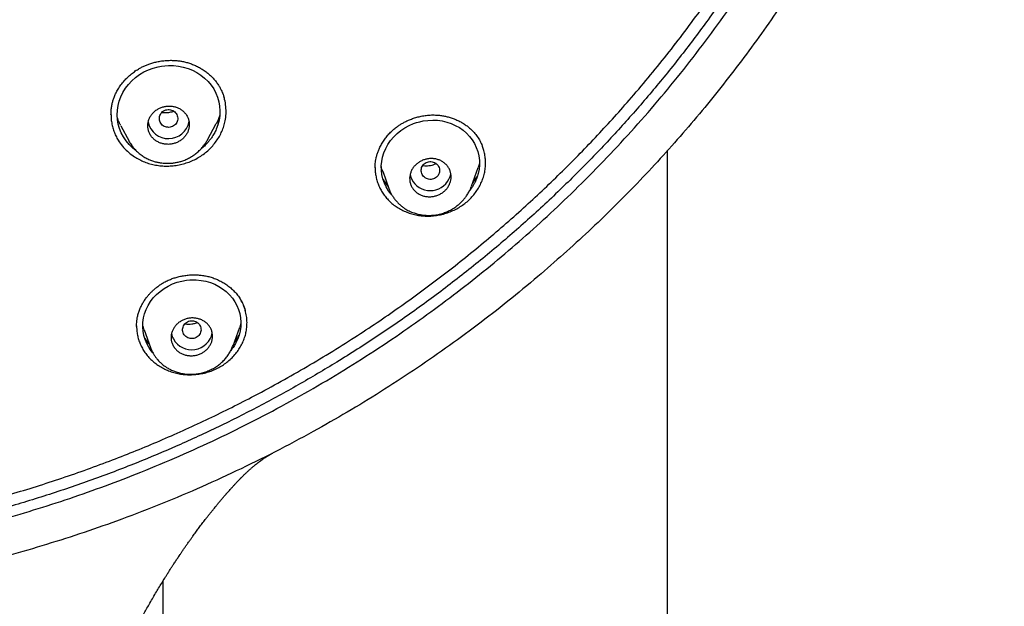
# Model space of a CAD drawing. Header units: millimetres. Extents: x 8 to 827, y 12 to 1643.
# Tile 109 of 134: x 475 to 518, y 1425 to 1450. Entities that reach past the tile are written whole.
import ezdxf

# ---------------------------------------------------------------- set-up
doc = ezdxf.new("R2010")
doc.units = ezdxf.units.MM

msp = doc.modelspace()

# ---------------------------------------------------------------- linework, layer by layer
at = {"color": 7, "linetype": 'Continuous', "lineweight": 30}
for p, q in [((503.84, 1448.981), (503.914, 1449.072)), ((503.914, 1449.076), (503.914, 1449.072)), ((479.405, 1445.987), (479.405, 1445.975)), ((483.593, 1444.889), (483.974, 1445.604)), ((479.828, 1445.508), (480.189, 1444.831)), ((483.589, 1444.884), (483.596, 1444.895)), ((503.56, 1287), (503.56, 1444.449)), ((490.87, 1443.694), (490.87, 1443.678)), ((491.197, 1443.533), (491.467, 1442.777)), ((495.054, 1442.884), (495.346, 1443.7)), ((495.049, 1442.886), (495.039, 1442.858)), ((480.516, 1436.812), (480.516, 1436.805)), ((480.839, 1436.655), (481.113, 1435.889)), ((484.7, 1435.964), (484.989, 1436.772)), ((485.039, 1436.935), (484.989, 1436.772)), ((481.112, 1435.898), (481.117, 1435.886)), ((481.66, 1425.76), (481.66, 1287))]:
    msp.add_line(p, q, dxfattribs=at)
at = {"color": 7, "linetype": 'Continuous', "lineweight": 30, "flags": 128}
for points in [[(480.503, 1444.417), (480.497, 1444.421), (480.333, 1444.552), (480.186, 1444.695), (480.055, 1444.851), (479.941, 1445.02), (479.847, 1445.196), (479.772, 1445.381), (479.717, 1445.572), (479.684, 1445.769), (479.671, 1445.971), (479.678, 1446.176), (479.707, 1446.377), (479.757, 1446.573), (479.828, 1446.764), (479.919, 1446.951), (480.03, 1447.128), (480.159, 1447.296), (480.308, 1447.454), (480.472, 1447.599), (480.647, 1447.727), (480.834, 1447.838), (481.032, 1447.932), (481.238, 1448.007), (481.45, 1448.063), (481.594, 1448.089), (481.742, 1448.107), (481.892, 1448.116), (482.111, 1448.114), (482.328, 1448.091), (482.542, 1448.049), (482.747, 1447.989), (482.944, 1447.909), (483.129, 1447.813), (483.304, 1447.699), (483.468, 1447.568), (483.617, 1447.423), (483.747, 1447.267), (483.86, 1447.101), (483.954, 1446.924), (484.029, 1446.738), (484.084, 1446.547), (484.118, 1446.351), (484.131, 1446.149), (484.123, 1445.944), (484.094, 1445.743), (484.044, 1445.546), (483.973, 1445.353), (483.973, 1445.353)], [(491.595, 1442.508), (491.566, 1442.538), (491.451, 1442.688), (491.351, 1442.85), (491.271, 1443.02), (491.208, 1443.198), (491.165, 1443.384), (491.141, 1443.577), (491.137, 1443.768), (491.154, 1443.959), (491.191, 1444.148), (491.249, 1444.336), (491.327, 1444.517), (491.424, 1444.693), (491.541, 1444.863), (491.675, 1445.023), (491.823, 1445.168), (491.984, 1445.299), (492.158, 1445.416), (492.342, 1445.516), (492.536, 1445.598), (492.669, 1445.643), (492.807, 1445.681), (492.949, 1445.711), (493.157, 1445.739), (493.367, 1445.749), (493.576, 1445.74), (493.78, 1445.712), (493.977, 1445.666), (494.168, 1445.602), (494.35, 1445.521), (494.525, 1445.422), (494.687, 1445.308), (494.834, 1445.182), (494.966, 1445.043), (495.082, 1444.892), (495.181, 1444.73), (495.262, 1444.56), (495.325, 1444.382), (495.368, 1444.197), (495.393, 1444.004), (495.397, 1443.812), (495.38, 1443.621), (495.342, 1443.431), (495.342, 1443.431)], [(481.222, 1435.657), (481.152, 1435.739), (481.043, 1435.896), (480.952, 1436.062), (480.88, 1436.235), (480.827, 1436.415), (480.794, 1436.598), (480.78, 1436.785), (480.787, 1436.975), (480.814, 1437.168), (480.86, 1437.354), (480.926, 1437.534), (481.011, 1437.709), (481.116, 1437.878), (481.238, 1438.036), (481.377, 1438.184), (481.533, 1438.322), (481.704, 1438.446), (481.883, 1438.553), (482.072, 1438.643), (482.27, 1438.716), (482.473, 1438.771), (482.68, 1438.806), (482.82, 1438.819), (482.962, 1438.824), (483.106, 1438.82), (483.313, 1438.8), (483.517, 1438.761), (483.716, 1438.704), (483.904, 1438.631), (484.082, 1438.54), (484.248, 1438.435), (484.401, 1438.314), (484.543, 1438.178), (484.67, 1438.03), (484.778, 1437.874), (484.868, 1437.71), (484.94, 1437.537), (484.994, 1437.357), (485.027, 1437.173), (485.04, 1436.986), (485.034, 1436.796), (485.007, 1436.604), (484.961, 1436.417), (484.895, 1436.236), (484.81, 1436.06), (484.81, 1436.06)]]:
    msp.add_lwpolyline(points, dxfattribs=at)
at = {"color": 7, "linetype": 'Continuous', "lineweight": 30}
for centre, radius, start, end in [((481.9, 1445.852), 0.905, 192.3218, 349.3499), ((493.225, 1443.57), 0.858, 192.177, 222.6509), ((493.265, 1443.6), 0.908, 222.3255, 348.9456), ((482.86, 1436.662), 0.849, 191.8314, 208.5539), ((482.909, 1436.696), 0.908, 208.9351, 348.7804)]:
    msp.add_arc(centre, radius, start, end, dxfattribs=at)
for points, knots in [([(458.653, 1539.656), (459.511, 1539.645), (461.226, 1539.624), (463.794, 1539.456), (466.353, 1539.188), (468.897, 1538.812), (471.422, 1538.332), (473.923, 1537.747), (476.533, 1537.021), (479.241, 1536.133), (482.032, 1535.062), (484.763, 1533.855), (487.427, 1532.517), (490.018, 1531.051), (492.41, 1529.537), (494.61, 1527.998), (496.628, 1526.455), (498.575, 1524.83), (500.447, 1523.124), (502.241, 1521.341), (503.952, 1519.484), (505.578, 1517.558), (507.118, 1515.565), (508.567, 1513.511), (509.923, 1511.398), (511.184, 1509.231), (512.347, 1507.014), (513.41, 1504.75), (514.423, 1502.315), (515.362, 1499.706), (516.204, 1496.921), (516.901, 1494.1), (517.45, 1491.249), (517.851, 1488.374), (518.089, 1485.621), (518.189, 1482.999), (518.17, 1480.513), (518.04, 1478.031), (517.798, 1475.556), (517.447, 1473.093), (516.986, 1470.647), (516.417, 1468.223), (515.74, 1465.824), (514.957, 1463.456), (514.069, 1461.123), (513.076, 1458.83), (511.98, 1456.58), (510.785, 1454.379), (509.42, 1452.11), (507.871, 1449.788), (506.119, 1447.432), (504.248, 1445.164), (502.259, 1442.992), (500.165, 1440.912), (498.68, 1439.615), (497.937, 1438.967)], [0, 0, 0, 0, 0.017859, 0.035717, 0.053574, 0.07143, 0.089287, 0.107143, 0.125, 0.145832, 0.166666, 0.1875, 0.208333, 0.229166, 0.249999, 0.267856, 0.285713, 0.303571, 0.321429, 0.339287, 0.357144, 0.375001, 0.392858, 0.410715, 0.428572, 0.446429, 0.464286, 0.482143, 0.500002, 0.520835, 0.541668, 0.562501, 0.583334, 0.604167, 0.624999, 0.642856, 0.660713, 0.678571, 0.696428, 0.714286, 0.732144, 0.750003, 0.76786, 0.785718, 0.803575, 0.821433, 0.839289, 0.857146, 0.875003, 0.895835, 0.916668, 0.9375, 0.958333, 0.979167, 1, 1, 1, 1]), ([(458.653, 1426.241), (459.26, 1426.246), (460.473, 1426.257), (462.289, 1426.343), (464.099, 1426.481), (465.903, 1426.674), (467.699, 1426.923), (469.487, 1427.226), (471.211, 1427.573), (472.87, 1427.957), (474.466, 1428.373), (476.046, 1428.833), (477.613, 1429.337), (479.165, 1429.885), (480.752, 1430.494), (482.369, 1431.17), (484.01, 1431.916), (485.621, 1432.71), (487.203, 1433.552), (488.757, 1434.441), (490.283, 1435.378), (491.739, 1436.336), (493.124, 1437.307), (494.438, 1438.286), (495.72, 1439.299), (496.971, 1440.348), (498.191, 1441.431), (499.413, 1442.581), (500.632, 1443.799), (501.843, 1445.088), (503.011, 1446.412), (504.135, 1447.772), (505.217, 1449.167), (506.257, 1450.6), (507.226, 1452.028), (508.126, 1453.442), (508.955, 1454.835), (509.74, 1456.247), (510.481, 1457.677), (511.179, 1459.127), (511.851, 1460.638), (512.493, 1462.21), (513.1, 1463.844), (513.653, 1465.496), (514.153, 1467.166), (514.599, 1468.854), (514.993, 1470.562), (515.323, 1472.237), (515.593, 1473.874), (515.808, 1475.465), (515.974, 1477.058), (516.093, 1478.654), (516.163, 1480.251), (516.187, 1481.896), (516.157, 1483.588), (516.071, 1485.324), (515.927, 1487.057), (515.726, 1488.79), (515.469, 1490.52), (515.155, 1492.247), (514.796, 1493.917), (514.398, 1495.526), (513.968, 1497.071), (513.492, 1498.6), (512.972, 1500.113), (512.407, 1501.61), (511.806, 1503.069), (511.172, 1504.49), (510.508, 1505.873), (509.803, 1507.238), (509.059, 1508.585), (508.275, 1509.916), (507.451, 1511.229), (506.589, 1512.521), (505.68, 1513.806), (504.724, 1515.081), (503.717, 1516.345), (502.674, 1517.58), (501.596, 1518.784), (500.481, 1519.959), (499.348, 1521.085), (498.2, 1522.164), (497.039, 1523.195), (495.847, 1524.197), (494.625, 1525.169), (493.371, 1526.11), (492.086, 1527.021), (490.777, 1527.897), (489.426, 1528.75), (488.037, 1529.575), (486.605, 1530.371), (485.152, 1531.127), (483.677, 1531.842), (482.18, 1532.516), (480.687, 1533.138), (479.199, 1533.709), (477.72, 1534.233), (476.224, 1534.717), (474.713, 1535.162), (473.185, 1535.568), (471.641, 1535.934), (470.085, 1536.26), (468.498, 1536.549), (466.884, 1536.799), (465.243, 1537.006), (463.599, 1537.167), (461.952, 1537.282), (460.303, 1537.354), (459.203, 1537.363), (458.653, 1537.367)], [0, 0, 0, 0, 0.010081, 0.020137, 0.030179, 0.040216, 0.050257, 0.060311, 0.070335, 0.079491, 0.088633, 0.097767, 0.1069, 0.116039, 0.125192, 0.135253, 0.145282, 0.155288, 0.16528, 0.175267, 0.185259, 0.195301, 0.204496, 0.213673, 0.222839, 0.232002, 0.241168, 0.250345, 0.260322, 0.270285, 0.280246, 0.290212, 0.300194, 0.310203, 0.320293, 0.329526, 0.338727, 0.347904, 0.357065, 0.366218, 0.375372, 0.385323, 0.395264, 0.405207, 0.415162, 0.425139, 0.435149, 0.445226, 0.454443, 0.463632, 0.472801, 0.481959, 0.491116, 0.500279, 0.510233, 0.520184, 0.530144, 0.540125, 0.550137, 0.560192, 0.570258, 0.579448, 0.588609, 0.59775, 0.60688, 0.616007, 0.625139, 0.633867, 0.642594, 0.651329, 0.660077, 0.668845, 0.677642, 0.686473, 0.695244, 0.704395, 0.713529, 0.722653, 0.731774, 0.740899, 0.750037, 0.758756, 0.767483, 0.776222, 0.78498, 0.793764, 0.802579, 0.811433, 0.820208, 0.829363, 0.838502, 0.847632, 0.856762, 0.865897, 0.875044, 0.883755, 0.89247, 0.901196, 0.909939, 0.918704, 0.927499, 0.936329, 0.945126, 0.954305, 0.963462, 0.972602, 0.981734, 0.990864, 1, 1, 1, 1]), ([(515.688, 1481.768), (515.681, 1481.096), (515.666, 1479.753), (515.547, 1477.741), (515.357, 1475.735), (515.088, 1473.733), (514.744, 1471.736), (514.332, 1469.788), (513.859, 1467.893), (513.33, 1466.056), (512.736, 1464.239), (512.076, 1462.443), (511.339, 1460.638), (510.522, 1458.828), (509.622, 1457.018), (508.653, 1455.24), (507.615, 1453.492), (506.508, 1451.777), (505.357, 1450.131), (504.17, 1448.556), (502.954, 1447.054), (501.685, 1445.594), (500.363, 1444.176), (498.966, 1442.78), (497.494, 1441.409), (495.945, 1440.069), (494.341, 1438.782), (492.682, 1437.546), (490.972, 1436.367), (489.254, 1435.27), (487.536, 1434.255), (485.823, 1433.32), (484.08, 1432.443), (482.306, 1431.625), (480.47, 1430.853), (478.571, 1430.132), (476.61, 1429.466), (474.619, 1428.869), (472.599, 1428.341), (470.554, 1427.882), (468.53, 1427.503), (466.537, 1427.198), (464.581, 1426.966), (462.622, 1426.8), (460.661, 1426.7), (458.653, 1426.664), (456.603, 1426.699), (454.513, 1426.809), (452.429, 1426.994), (450.35, 1427.253), (448.28, 1427.585), (446.264, 1427.983), (444.307, 1428.438), (442.413, 1428.946), (440.543, 1429.516), (438.696, 1430.147), (436.83, 1430.856), (434.949, 1431.645), (433.06, 1432.52), (431.208, 1433.461), (429.391, 1434.467), (427.612, 1435.539), (425.905, 1436.651), (424.275, 1437.797), (422.722, 1438.97), (421.217, 1440.19), (419.758, 1441.458), (418.315, 1442.803), (416.893, 1444.226), (415.498, 1445.728), (414.163, 1447.278), (412.886, 1448.875), (411.668, 1450.52), (410.532, 1452.178), (409.477, 1453.842), (408.505, 1455.503), (407.595, 1457.192), (406.747, 1458.91), (405.946, 1460.69), (405.196, 1462.531), (404.504, 1464.431), (403.885, 1466.351), (403.34, 1468.291), (402.866, 1470.256), (402.474, 1472.205), (402.158, 1474.133), (401.918, 1476.033), (401.747, 1477.938), (401.64, 1479.851), (401.627, 1481.128), (401.62, 1481.768)], [0, 0, 0, 0, 0.011647, 0.023279, 0.034914, 0.046569, 0.058262, 0.069997, 0.081033, 0.092045, 0.103046, 0.114051, 0.125075, 0.136674, 0.148268, 0.159874, 0.171507, 0.183184, 0.194903, 0.205931, 0.216944, 0.227954, 0.238974, 0.250018, 0.2616, 0.2732, 0.284834, 0.296518, 0.308264, 0.319998, 0.330999, 0.341975, 0.352941, 0.363907, 0.374886, 0.386463, 0.398058, 0.409684, 0.421356, 0.433089, 0.444843, 0.455871, 0.466863, 0.477832, 0.488791, 0.499751, 0.51144, 0.523115, 0.53479, 0.54648, 0.558201, 0.569925, 0.580927, 0.591892, 0.602833, 0.61376, 0.624687, 0.6364, 0.648087, 0.659761, 0.671439, 0.683135, 0.694871, 0.705904, 0.716895, 0.727858, 0.738804, 0.749746, 0.761426, 0.773081, 0.784724, 0.796373, 0.808043, 0.819784, 0.830839, 0.841857, 0.852852, 0.863839, 0.87483, 0.886496, 0.898127, 0.909738, 0.921348, 0.932974, 0.944696, 0.955762, 0.96681, 0.977856, 0.988914, 1, 1, 1, 1]), ([(402.241, 1478.273), (402.244, 1478.226), (402.251, 1478.124), (402.264, 1477.959), (402.279, 1477.769), (402.297, 1477.556), (402.317, 1477.319), (402.34, 1477.066), (402.364, 1476.805), (402.407, 1476.365), (402.473, 1475.755), (402.565, 1475.011), (402.661, 1474.316), (402.759, 1473.663), (402.863, 1473.02), (403.003, 1472.222), (403.186, 1471.269), (403.423, 1470.162), (403.684, 1469.06), (403.969, 1467.958), (404.28, 1466.854), (404.616, 1465.751), (404.977, 1464.655), (405.361, 1463.567), (405.766, 1462.493), (406.192, 1461.435), (406.638, 1460.393), (407.106, 1459.36), (407.589, 1458.352), (408.085, 1457.371), (408.592, 1456.415), (409.118, 1455.47), (409.663, 1454.534), (410.228, 1453.609), (410.846, 1452.639), (411.521, 1451.629), (412.258, 1450.581), (413.018, 1449.551), (413.775, 1448.574), (414.524, 1447.65), (415.263, 1446.777), (416.02, 1445.918), (416.796, 1445.075), (417.59, 1444.247), (418.401, 1443.436), (419.23, 1442.641), (420.062, 1441.875), (420.897, 1441.138), (421.733, 1440.429), (422.583, 1439.735), (423.447, 1439.058), (424.324, 1438.397), (425.268, 1437.715), (426.279, 1437.015), (427.361, 1436.303), (428.459, 1435.615), (429.532, 1434.976), (430.58, 1434.382), (431.599, 1433.832), (432.63, 1433.301), (433.673, 1432.792), (434.726, 1432.304), (435.789, 1431.837), (436.863, 1431.39), (437.93, 1430.973), (438.987, 1430.583), (440.033, 1430.22), (441.087, 1429.877), (442.148, 1429.554), (443.214, 1429.25), (444.351, 1428.951), (445.557, 1428.659), (446.834, 1428.38), (448.116, 1428.13), (449.357, 1427.917), (450.557, 1427.736), (451.714, 1427.586), (452.874, 1427.458), (454.037, 1427.354), (455.203, 1427.273), (456.37, 1427.216), (457.541, 1427.182), (458.694, 1427.171), (459.827, 1427.183), (460.939, 1427.216), (462.049, 1427.27), (463.156, 1427.346), (464.262, 1427.442), (465.431, 1427.566), (466.662, 1427.723), (467.954, 1427.917), (469.241, 1428.14), (470.477, 1428.382), (471.662, 1428.64), (472.797, 1428.912), (473.927, 1429.205), (475.051, 1429.522), (476.167, 1429.86), (477.276, 1430.221), (478.377, 1430.604), (479.452, 1431.002), (480.499, 1431.414), (481.52, 1431.839), (482.531, 1432.282), (483.532, 1432.745), (484.524, 1433.226), (485.564, 1433.757), (486.65, 1434.339), (487.778, 1434.978), (488.891, 1435.642), (489.949, 1436.306), (490.954, 1436.967), (491.906, 1437.623), (492.846, 1438.297), (493.771, 1438.99), (494.681, 1439.702), (495.576, 1440.431), (496.455, 1441.178), (497.303, 1441.929), (498.12, 1442.683), (498.907, 1443.439), (499.679, 1444.21), (500.434, 1444.995), (501.173, 1445.794), (501.939, 1446.656), (502.728, 1447.583), (503.535, 1448.578), (504.318, 1449.591), (505.05, 1450.586), (505.734, 1451.558), (506.372, 1452.506), (506.989, 1453.467), (507.586, 1454.439), (508.161, 1455.423), (508.716, 1456.417), (509.249, 1457.423), (509.763, 1458.445), (510.258, 1459.482), (510.732, 1460.536), (511.183, 1461.598), (511.611, 1462.671), (512.013, 1463.747), (512.389, 1464.824), (512.74, 1465.902), (513.069, 1466.988), (513.365, 1468.046), (513.63, 1469.076), (513.868, 1470.077), (514.086, 1471.082), (514.285, 1472.09), (514.442, 1472.979), (514.568, 1473.758), (514.668, 1474.434), (514.763, 1475.139), (514.837, 1475.757), (514.893, 1476.272), (514.933, 1476.666), (514.968, 1477.038), (514.994, 1477.327), (515.011, 1477.54), (515.023, 1477.682), (515.033, 1477.819), (515.043, 1477.947), (515.052, 1478.063), (515.061, 1478.162), (515.065, 1478.222), (515.067, 1478.249)], [0, 0, 0, 0, 0.000839, 0.001829, 0.002971, 0.004264, 0.005709, 0.007294, 0.008897, 0.010483, 0.01536, 0.020074, 0.024147, 0.02815, 0.032108, 0.036022, 0.042913, 0.049781, 0.056648, 0.063516, 0.070508, 0.0775, 0.084493, 0.091484, 0.098472, 0.105331, 0.112183, 0.119041, 0.125905, 0.13243, 0.138957, 0.145484, 0.152011, 0.15854, 0.165071, 0.172773, 0.180477, 0.188169, 0.195855, 0.202715, 0.209574, 0.216433, 0.223292, 0.230148, 0.237005, 0.243862, 0.250729, 0.257259, 0.263793, 0.270326, 0.276861, 0.283395, 0.289927, 0.297623, 0.305311, 0.312993, 0.320675, 0.327534, 0.334393, 0.341252, 0.34811, 0.354971, 0.361832, 0.368698, 0.37557, 0.3821, 0.388632, 0.395163, 0.401694, 0.408226, 0.414756, 0.42245, 0.430139, 0.437816, 0.445493, 0.45235, 0.459207, 0.466066, 0.472925, 0.479785, 0.486651, 0.493525, 0.500414, 0.506962, 0.513494, 0.520018, 0.526539, 0.533058, 0.539576, 0.547258, 0.554937, 0.562615, 0.570292, 0.577155, 0.584025, 0.590896, 0.597768, 0.604641, 0.611513, 0.618386, 0.625259, 0.631788, 0.638314, 0.644836, 0.651354, 0.657873, 0.664391, 0.672072, 0.679754, 0.687435, 0.695118, 0.701982, 0.708852, 0.715726, 0.722602, 0.729477, 0.736354, 0.743228, 0.7501, 0.756625, 0.763142, 0.769657, 0.776174, 0.782691, 0.789209, 0.796892, 0.804574, 0.81226, 0.819951, 0.826827, 0.833704, 0.840575, 0.847445, 0.854313, 0.861181, 0.868049, 0.874915, 0.881902, 0.888884, 0.895863, 0.902851, 0.909845, 0.916717, 0.92359, 0.930464, 0.937336, 0.943583, 0.949828, 0.956069, 0.962306, 0.968542, 0.972526, 0.976679, 0.980999, 0.985489, 0.988029, 0.990437, 0.992707, 0.994838, 0.995732, 0.996599, 0.99744, 0.998233, 0.998944, 0.999532, 1, 1, 1, 1]), ([(479.402, 1445.974), (479.403, 1446.02), (479.404, 1446.118), (479.419, 1446.276), (479.446, 1446.435), (479.486, 1446.591), (479.536, 1446.74), (479.602, 1446.893), (479.689, 1447.06), (479.799, 1447.234), (479.935, 1447.411), (480.084, 1447.573), (480.244, 1447.72), (480.413, 1447.851), (480.574, 1447.957), (480.725, 1448.041), (480.865, 1448.108), (481.013, 1448.168), (481.174, 1448.222), (481.353, 1448.27), (481.548, 1448.309), (481.76, 1448.335), (481.959, 1448.345), (482.142, 1448.34), (482.305, 1448.327), (482.472, 1448.303), (482.641, 1448.266), (482.813, 1448.216), (482.985, 1448.152), (483.157, 1448.074), (483.326, 1447.98), (483.491, 1447.872), (483.65, 1447.747), (483.802, 1447.607), (483.891, 1447.503), (483.936, 1447.45)], [0, 0, 0, 0, 0.025755, 0.054294, 0.085679, 0.111119, 0.138115, 0.166569, 0.195039, 0.232291, 0.268744, 0.304392, 0.339231, 0.373263, 0.406505, 0.430929, 0.454933, 0.479302, 0.505875, 0.534734, 0.565875, 0.599278, 0.634903, 0.659868, 0.68578, 0.71263, 0.740464, 0.769317, 0.799209, 0.83015, 0.862134, 0.895143, 0.92915, 0.964115, 1, 1, 1, 1]), ([(483.936, 1447.45), (483.973, 1447.402), (484.042, 1447.312), (484.124, 1447.178), (484.186, 1447.058), (484.233, 1446.954), (484.266, 1446.867), (484.289, 1446.8), (484.304, 1446.75), (484.31, 1446.727), (484.313, 1446.718)], [0, 0, 0, 0, 0.208417, 0.392931, 0.553554, 0.69027, 0.803098, 0.892124, 0.957565, 1, 1, 1, 1]), ([(479.716, 1444.879), (479.775, 1444.792), (479.891, 1444.619), (480.114, 1444.39), (480.346, 1444.206), (480.579, 1444.063), (480.801, 1443.955), (481.033, 1443.87), (481.276, 1443.807), (481.525, 1443.768), (481.779, 1443.753), (482.036, 1443.761), (482.292, 1443.794), (482.545, 1443.849), (482.791, 1443.928), (483.026, 1444.029), (483.249, 1444.153), (483.457, 1444.296), (483.649, 1444.458), (483.823, 1444.638), (483.978, 1444.834), (484.112, 1445.042), (484.221, 1445.259), (484.305, 1445.483), (484.369, 1445.739), (484.404, 1446.026), (484.394, 1446.339), (484.36, 1446.57), (484.32, 1446.694), (484.313, 1446.718)], [0, 0, 0, 0, 0.047023, 0.093802, 0.141161, 0.177041, 0.212282, 0.247254, 0.282333, 0.317724, 0.352818, 0.387981, 0.42358, 0.459296, 0.494459, 0.529466, 0.564717, 0.599783, 0.634729, 0.669947, 0.705818, 0.741474, 0.776639, 0.811701, 0.847051, 0.894093, 0.940961, 0.988497, 1, 1, 1, 1]), ([(481.806, 1444.701), (481.835, 1444.7), (481.894, 1444.697), (482.002, 1444.705), (482.129, 1444.729), (482.271, 1444.779), (482.402, 1444.85), (482.521, 1444.94), (482.622, 1445.047), (482.704, 1445.17), (482.763, 1445.303), (482.797, 1445.443), (482.804, 1445.587), (482.785, 1445.729), (482.739, 1445.864), (482.67, 1445.99), (482.578, 1446.101), (482.468, 1446.195), (482.342, 1446.27), (482.205, 1446.324), (482.06, 1446.355), (481.911, 1446.365), (481.762, 1446.35), (481.617, 1446.314), (481.479, 1446.256), (481.352, 1446.178), (481.24, 1446.081), (481.145, 1445.968), (481.072, 1445.841), (481.022, 1445.704), (480.998, 1445.562), (481.001, 1445.419), (481.03, 1445.279), (481.085, 1445.146), (481.163, 1445.026), (481.262, 1444.921), (481.38, 1444.833), (481.511, 1444.766), (481.654, 1444.719), (481.756, 1444.707), (481.806, 1444.701)], [0, 0, 0, 0, 0.015564, 0.031127, 0.057222, 0.083315, 0.1096, 0.135886, 0.162616, 0.189349, 0.216586, 0.243825, 0.271395, 0.298966, 0.326542, 0.354119, 0.381381, 0.408643, 0.435421, 0.462197, 0.488527, 0.514855, 0.540958, 0.567059, 0.593253, 0.619447, 0.646021, 0.672597, 0.699683, 0.726771, 0.754267, 0.781764, 0.809376, 0.83699, 0.864378, 0.891765, 0.918816, 0.945865, 0.972934, 1, 1, 1, 1]), ([(481.564, 1445.613), (481.585, 1445.586), (481.627, 1445.532), (481.715, 1445.475), (481.814, 1445.439), (481.92, 1445.432), (482.023, 1445.45), (482.119, 1445.493), (482.199, 1445.559), (482.26, 1445.643), (482.296, 1445.738), (482.304, 1445.84), (482.285, 1445.94), (482.241, 1446.033), (482.172, 1446.11), (482.086, 1446.168), (481.986, 1446.204), (481.881, 1446.211), (481.777, 1446.193), (481.681, 1446.15), (481.601, 1446.084), (481.541, 1446), (481.505, 1445.905), (481.497, 1445.803), (481.514, 1445.702), (481.547, 1445.642), (481.564, 1445.613)], [0, 0, 0, 0, 0.041659, 0.083341, 0.125, 0.166659, 0.208341, 0.25, 0.291659, 0.333341, 0.375, 0.416659, 0.458341, 0.5, 0.541659, 0.583341, 0.625, 0.666659, 0.708341, 0.75, 0.791659, 0.833341, 0.875, 0.916659, 0.958341, 1, 1, 1, 1]), ([(482.129, 1446.134), (482.114, 1446.127), (482.069, 1446.108), (481.992, 1446.087), (481.892, 1446.067), (481.787, 1446.06), (481.686, 1446.064), (481.629, 1446.074), (481.603, 1446.079)], [0, 0, 0, 0, 0.094924, 0.269403, 0.434373, 0.655961, 0.846257, 1, 1, 1, 1]), ([(479.405, 1445.994), (479.404, 1445.963), (479.402, 1445.859), (479.422, 1445.683), (479.463, 1445.47), (479.526, 1445.264), (479.608, 1445.065), (479.68, 1444.941), (479.716, 1444.879)], [0, 0, 0, 0, 0.078765, 0.265523, 0.451067, 0.634265, 0.816707, 1, 1, 1, 1]), ([(479.83, 1445.509), (479.819, 1445.528), (479.774, 1445.608), (479.721, 1445.733), (479.689, 1445.842), (479.676, 1445.884)], [0, 0, 0, 0, 0.159989, 0.672712, 1, 1, 1, 1]), ([(484.124, 1445.964), (484.107, 1445.912), (484.067, 1445.793), (484.014, 1445.673), (483.975, 1445.608), (483.974, 1445.605)], [0, 0, 0, 0, 0.421911, 0.973489, 1, 1, 1, 1]), ([(490.868, 1443.682), (490.868, 1443.695), (490.868, 1443.728), (490.87, 1443.792), (490.875, 1443.875), (490.888, 1443.98), (490.911, 1444.104), (490.947, 1444.243), (490.996, 1444.386), (491.061, 1444.543), (491.145, 1444.708), (491.252, 1444.879), (491.371, 1445.039), (491.502, 1445.187), (491.642, 1445.322), (491.78, 1445.433), (491.911, 1445.525), (492.036, 1445.603), (492.173, 1445.678), (492.326, 1445.749), (492.495, 1445.816), (492.679, 1445.875), (492.878, 1445.923), (493.091, 1445.958), (493.317, 1445.975), (493.525, 1445.972), (493.712, 1445.954), (493.877, 1445.927), (494.045, 1445.888), (494.213, 1445.836), (494.38, 1445.772), (494.545, 1445.694), (494.706, 1445.602), (494.862, 1445.497), (494.957, 1445.415), (495.005, 1445.374)], [0, 0, 0, 0, 0.009918, 0.023327, 0.040336, 0.060995, 0.085336, 0.113252, 0.141957, 0.170283, 0.207435, 0.243863, 0.279551, 0.314499, 0.348729, 0.382304, 0.407114, 0.432029, 0.458891, 0.487915, 0.519091, 0.552391, 0.587767, 0.625156, 0.664491, 0.705803, 0.734608, 0.76444, 0.795297, 0.827162, 0.860001, 0.893768, 0.928401, 0.963835, 1, 1, 1, 1]), ([(483.973, 1445.353), (483.944, 1445.29), (483.886, 1445.164), (483.786, 1445.006), (483.687, 1444.873), (483.596, 1444.764), (483.478, 1444.645), (483.383, 1444.556), (483.317, 1444.508), (483.309, 1444.503)], [0, 0, 0, 0, 0.194421, 0.389894, 0.520355, 0.649942, 0.779249, 0.976, 1, 1, 1, 1]), ([(495.005, 1445.374), (495.06, 1445.321), (495.17, 1445.214), (495.308, 1445.034), (495.427, 1444.842), (495.487, 1444.704), (495.518, 1444.635)], [0, 0, 0, 0, 0.249515, 0.499475, 0.749744, 1, 1, 1, 1]), ([(480.183, 1444.843), (480.212, 1444.792), (480.272, 1444.686), (480.385, 1444.539), (480.516, 1444.398), (480.666, 1444.268), (480.828, 1444.156), (480.995, 1444.065), (481.159, 1443.995), (481.317, 1443.945), (481.466, 1443.911), (481.606, 1443.889), (481.739, 1443.877), (481.873, 1443.874), (482.014, 1443.88), (482.163, 1443.897), (482.32, 1443.926), (482.483, 1443.971), (482.649, 1444.034), (482.816, 1444.116), (482.978, 1444.215), (483.13, 1444.329), (483.27, 1444.455), (483.394, 1444.592), (483.503, 1444.734), (483.561, 1444.835), (483.589, 1444.884)], [0, 0, 0, 0, 0.04385, 0.089506, 0.136928, 0.186067, 0.235566, 0.28195, 0.325122, 0.365193, 0.402206, 0.43618, 0.467235, 0.498811, 0.532549, 0.568443, 0.606496, 0.646729, 0.689174, 0.733816, 0.780085, 0.825884, 0.871071, 0.915668, 0.959681, 1, 1, 1, 1]), ([(491.399, 1442.331), (491.45, 1442.277), (491.553, 1442.171), (491.73, 1442.031), (491.921, 1441.907), (492.129, 1441.802), (492.347, 1441.715), (492.575, 1441.65), (492.808, 1441.607), (493.047, 1441.585), (493.289, 1441.586), (493.531, 1441.611), (493.773, 1441.658), (494.011, 1441.729), (494.243, 1441.82), (494.464, 1441.93), (494.67, 1442.06), (494.861, 1442.209), (495.035, 1442.374), (495.191, 1442.554), (495.327, 1442.748), (495.442, 1442.954), (495.535, 1443.168), (495.604, 1443.386), (495.648, 1443.607), (495.667, 1443.83), (495.662, 1444.051), (495.632, 1444.268), (495.584, 1444.465), (495.536, 1444.586), (495.516, 1444.639)], [0, 0, 0, 0, 0.0358972, 0.0716251, 0.1075353, 0.1439741, 0.180504, 0.2164801, 0.2522575, 0.2881972, 0.3241488, 0.3599079, 0.3958643, 0.4324014, 0.4691425, 0.5051461, 0.5408131, 0.5765562, 0.6124202, 0.6481188, 0.6840591, 0.7206399, 0.7569519, 0.7928086, 0.8285931, 0.8646911, 0.9004775, 0.9361714, 0.972134, 1, 1, 1, 1]), ([(492.682, 1442.602), (492.657, 1442.621), (492.609, 1442.66), (492.534, 1442.74), (492.463, 1442.842), (492.405, 1442.968), (492.372, 1443.102), (492.364, 1443.239), (492.38, 1443.375), (492.42, 1443.507), (492.483, 1443.633), (492.566, 1443.749), (492.67, 1443.852), (492.791, 1443.94), (492.926, 1444.009), (493.073, 1444.058), (493.227, 1444.082), (493.383, 1444.083), (493.537, 1444.059), (493.682, 1444.01), (493.815, 1443.939), (493.93, 1443.848), (494.025, 1443.739), (494.097, 1443.619), (494.146, 1443.489), (494.169, 1443.354), (494.168, 1443.217), (494.143, 1443.082), (494.094, 1442.952), (494.023, 1442.829), (493.932, 1442.718), (493.822, 1442.62), (493.695, 1442.539), (493.554, 1442.477), (493.405, 1442.438), (493.249, 1442.422), (493.094, 1442.431), (492.944, 1442.464), (492.804, 1442.52), (492.722, 1442.575), (492.682, 1442.602)], [0, 0, 0, 0, 0.017723, 0.035446, 0.062718, 0.089988, 0.116528, 0.143065, 0.169015, 0.194961, 0.220696, 0.246429, 0.272425, 0.29842, 0.325065, 0.351712, 0.379119, 0.40653, 0.43445, 0.462374, 0.490316, 0.51826, 0.545744, 0.573226, 0.599993, 0.626757, 0.652857, 0.678955, 0.704704, 0.730451, 0.756314, 0.782176, 0.808592, 0.83501, 0.862191, 0.889376, 0.917042, 0.94471, 0.972354, 1, 1, 1, 1]), ([(492.968, 1443.309), (492.994, 1443.286), (493.044, 1443.239), (493.14, 1443.195), (493.243, 1443.175), (493.349, 1443.183), (493.448, 1443.216), (493.536, 1443.273), (493.605, 1443.35), (493.651, 1443.442), (493.672, 1443.542), (493.664, 1443.644), (493.629, 1443.74), (493.571, 1443.825), (493.491, 1443.891), (493.396, 1443.936), (493.292, 1443.956), (493.187, 1443.948), (493.087, 1443.915), (492.999, 1443.858), (492.931, 1443.781), (492.884, 1443.689), (492.864, 1443.589), (492.872, 1443.488), (492.905, 1443.39), (492.947, 1443.336), (492.968, 1443.309)], [0, 0, 0, 0, 0.041659, 0.083341, 0.125, 0.166659, 0.208341, 0.25, 0.291659, 0.333341, 0.375, 0.416659, 0.458341, 0.5, 0.541659, 0.583341, 0.625, 0.666659, 0.708341, 0.75, 0.791659, 0.833341, 0.875, 0.916659, 0.958341, 1, 1, 1, 1]), ([(490.869, 1443.689), (490.869, 1443.677), (490.865, 1443.596), (490.881, 1443.446), (490.916, 1443.241), (490.975, 1443.04), (491.053, 1442.846), (491.149, 1442.663), (491.263, 1442.489), (491.353, 1442.384), (491.399, 1442.331)], [0, 0, 0, 0, 0.0236314, 0.161567, 0.3010112, 0.4432212, 0.5837255, 0.722583, 0.8609513, 1, 1, 1, 1]), ([(491.197, 1443.533), (491.197, 1443.534), (491.171, 1443.594), (491.151, 1443.663), (491.138, 1443.733), (491.137, 1443.739)], [0, 0, 0, 0, 0.012513, 0.913655, 1, 1, 1, 1]), ([(493.52, 1443.861), (493.503, 1443.852), (493.444, 1443.82), (493.335, 1443.786), (493.204, 1443.76), (493.084, 1443.754), (492.993, 1443.758), (492.945, 1443.767), (492.93, 1443.769)], [0, 0, 0, 0, 0.092079, 0.32448, 0.543135, 0.74107, 0.918591, 1, 1, 1, 1]), ([(495.396, 1443.87), (495.389, 1443.84), (495.376, 1443.782), (495.354, 1443.727), (495.343, 1443.701)], [0, 0, 0, 0, 0.5318707, 1, 1, 1, 1]), ([(491.218, 1443.171), (491.248, 1443.12), (491.312, 1443.014), (491.392, 1442.918), (491.433, 1442.869)], [0, 0, 0, 0, 0.479556, 1, 1, 1, 1]), ([(495.342, 1443.431), (495.324, 1443.368), (495.288, 1443.242), (495.217, 1443.079), (495.144, 1442.941), (495.072, 1442.826), (495.013, 1442.741), (494.975, 1442.696), (494.966, 1442.686)], [0, 0, 0, 0, 0.237143, 0.477289, 0.63643, 0.795121, 0.954073, 1, 1, 1, 1]), ([(495.106, 1443.03), (495.125, 1443.052), (495.191, 1443.131), (495.259, 1443.232), (495.302, 1443.312), (495.31, 1443.328)], [0, 0, 0, 0, 0.234381, 0.848066, 1, 1, 1, 1]), ([(491.466, 1442.779), (491.48, 1442.743), (491.509, 1442.667), (491.566, 1442.552), (491.639, 1442.429), (491.728, 1442.305), (491.829, 1442.188), (491.934, 1442.085), (492.04, 1441.997), (492.143, 1441.923), (492.244, 1441.862), (492.344, 1441.809), (492.448, 1441.762), (492.577, 1441.714), (492.732, 1441.669), (492.918, 1441.633), (493.122, 1441.615), (493.338, 1441.617), (493.56, 1441.644), (493.779, 1441.696), (493.989, 1441.773), (494.188, 1441.872), (494.358, 1441.981), (494.5, 1442.092), (494.619, 1442.201), (494.724, 1442.315), (494.824, 1442.441), (494.912, 1442.578), (494.988, 1442.721), (495.026, 1442.816), (495.044, 1442.861)], [0, 0, 0, 0, 0.024611, 0.053035, 0.085344, 0.121474, 0.157238, 0.190495, 0.221251, 0.249517, 0.275313, 0.299147, 0.324104, 0.350743, 0.388878, 0.430006, 0.474111, 0.521177, 0.569404, 0.617273, 0.664867, 0.712201, 0.75923, 0.794258, 0.829025, 0.86332, 0.89542, 0.934283, 0.969067, 1, 1, 1, 1]), ([(497.937, 1438.967), (497.505, 1438.606), (496.639, 1437.885), (495.301, 1436.849), (493.933, 1435.846), (492.534, 1434.883), (491.108, 1433.958), (489.657, 1433.075), (488.132, 1432.205), (486.529, 1431.352), (484.848, 1430.523), (483.14, 1429.746), (481.407, 1429.023), (479.703, 1428.373), (478.034, 1427.793), (476.404, 1427.276), (474.759, 1426.805), (473.1, 1426.379), (471.427, 1426), (469.745, 1425.667), (468.33, 1425.428), (467.184, 1425.259), (466.304, 1425.143), (465.403, 1425.038), (464.469, 1424.943), (463.499, 1424.859), (462.62, 1424.794), (461.854, 1424.748), (461.219, 1424.716), (460.615, 1424.693), (460.091, 1424.68), (459.652, 1424.672), (459.294, 1424.669), (458.966, 1424.668), (458.755, 1424.668), (458.653, 1424.668)], [0, 0, 0, 0, 0.039965, 0.079929, 0.119922, 0.160016, 0.200089, 0.23998, 0.27989, 0.323933, 0.367928, 0.411888, 0.455897, 0.499945, 0.539967, 0.579932, 0.619887, 0.659888, 0.699966, 0.740007, 0.779935, 0.800437, 0.821039, 0.842058, 0.863869, 0.886742, 0.91016, 0.92548, 0.94039, 0.954618, 0.96777, 0.977052, 0.985307, 0.992835, 1, 1, 1, 1]), ([(480.514, 1436.805), (480.514, 1436.839), (480.514, 1436.911), (480.522, 1437.039), (480.544, 1437.186), (480.582, 1437.346), (480.636, 1437.508), (480.705, 1437.666), (480.786, 1437.819), (480.879, 1437.965), (480.975, 1438.094), (481.07, 1438.205), (481.161, 1438.3), (481.259, 1438.393), (481.369, 1438.486), (481.495, 1438.581), (481.639, 1438.675), (481.803, 1438.765), (481.973, 1438.842), (482.148, 1438.905), (482.322, 1438.956), (482.509, 1438.997), (482.708, 1439.026), (482.903, 1439.04), (483.094, 1439.041), (483.279, 1439.029), (483.465, 1439.004), (483.654, 1438.963), (483.842, 1438.906), (484.029, 1438.831), (484.212, 1438.74), (484.391, 1438.631), (484.562, 1438.504), (484.722, 1438.361), (484.87, 1438.201), (484.953, 1438.083), (484.995, 1438.023)], [0, 0, 0, 0, 0.021051, 0.045059, 0.072148, 0.101733, 0.131385, 0.160863, 0.190157, 0.219261, 0.248162, 0.269695, 0.291097, 0.312477, 0.335468, 0.360593, 0.387843, 0.417222, 0.448792, 0.475682, 0.504035, 0.533852, 0.565113, 0.597782, 0.626048, 0.655219, 0.685258, 0.716143, 0.748035, 0.781022, 0.815102, 0.850246, 0.886396, 0.92347, 0.961372, 1, 1, 1, 1]), ([(485.218, 1437.543), (485.189, 1437.629), (485.132, 1437.798), (485.038, 1437.952), (484.992, 1438.027)], [0, 0, 0, 0, 0.510493, 1, 1, 1, 1]), ([(484.995, 1438.023), (485.019, 1437.985), (485.064, 1437.914), (485.117, 1437.809), (485.157, 1437.718), (485.187, 1437.64), (485.208, 1437.577), (485.222, 1437.529), (485.23, 1437.5), (485.234, 1437.484), (485.235, 1437.48), (485.236, 1437.478)], [0, 0, 0, 0, 0.212213, 0.399482, 0.561699, 0.698807, 0.810834, 0.897939, 0.960538, 0.983, 1, 1, 1, 1]), ([(480.737, 1435.9), (480.772, 1435.836), (480.843, 1435.709), (480.976, 1435.533), (481.128, 1435.369), (481.3, 1435.219), (481.487, 1435.085), (481.688, 1434.97), (481.901, 1434.874), (482.125, 1434.799), (482.358, 1434.744), (482.597, 1434.712), (482.841, 1434.702), (483.088, 1434.716), (483.335, 1434.75), (483.575, 1434.807), (483.807, 1434.886), (484.029, 1434.986), (484.239, 1435.106), (484.436, 1435.245), (484.617, 1435.402), (484.781, 1435.575), (484.926, 1435.761), (485.049, 1435.956), (485.148, 1436.161), (485.225, 1436.372), (485.277, 1436.587), (485.306, 1436.805), (485.309, 1437.025), (485.29, 1437.261), (485.25, 1437.419), (485.228, 1437.506)], [0, 0, 0, 0, 0.034084, 0.068008, 0.102105, 0.136703, 0.171388, 0.205548, 0.239518, 0.273643, 0.307779, 0.341732, 0.375873, 0.410565, 0.445451, 0.479636, 0.513502, 0.54744, 0.581493, 0.615389, 0.649514, 0.684247, 0.718726, 0.752771, 0.786749, 0.821024, 0.855003, 0.888894, 0.923041, 0.957778, 1, 1, 1, 1]), ([(482.179, 1435.852), (482.16, 1435.876), (482.124, 1435.925), (482.073, 1436.019), (482.031, 1436.135), (482.009, 1436.27), (482.012, 1436.408), (482.04, 1436.542), (482.091, 1436.67), (482.163, 1436.79), (482.256, 1436.897), (482.367, 1436.99), (482.493, 1437.066), (482.632, 1437.124), (482.78, 1437.159), (482.934, 1437.173), (483.088, 1437.161), (483.238, 1437.126), (483.379, 1437.067), (483.506, 1436.987), (483.615, 1436.887), (483.702, 1436.772), (483.765, 1436.646), (483.803, 1436.512), (483.815, 1436.375), (483.803, 1436.239), (483.766, 1436.106), (483.707, 1435.981), (483.626, 1435.866), (483.526, 1435.763), (483.409, 1435.677), (483.278, 1435.607), (483.135, 1435.558), (482.984, 1435.53), (482.83, 1435.527), (482.677, 1435.547), (482.53, 1435.591), (482.395, 1435.658), (482.275, 1435.744), (482.211, 1435.816), (482.179, 1435.852)], [0, 0, 0, 0, 0.017723, 0.035446, 0.062718, 0.089988, 0.116528, 0.143065, 0.169015, 0.194961, 0.220696, 0.246429, 0.272425, 0.29842, 0.325065, 0.351712, 0.379119, 0.40653, 0.43445, 0.462374, 0.490316, 0.51826, 0.545744, 0.573226, 0.599993, 0.626757, 0.652857, 0.678955, 0.704704, 0.730451, 0.756314, 0.782176, 0.808592, 0.83501, 0.862191, 0.889376, 0.917042, 0.94471, 0.972354, 1, 1, 1, 1]), ([(482.557, 1436.481), (482.576, 1436.452), (482.613, 1436.395), (482.696, 1436.331), (482.791, 1436.287), (482.895, 1436.27), (483, 1436.28), (483.099, 1436.314), (483.185, 1436.374), (483.253, 1436.452), (483.298, 1436.544), (483.315, 1436.645), (483.306, 1436.746), (483.27, 1436.842), (483.208, 1436.925), (483.127, 1436.99), (483.032, 1437.034), (482.928, 1437.051), (482.822, 1437.041), (482.723, 1437.007), (482.637, 1436.947), (482.57, 1436.869), (482.525, 1436.777), (482.508, 1436.676), (482.516, 1436.574), (482.543, 1436.512), (482.557, 1436.481)], [0, 0, 0, 0, 0.041659, 0.083341, 0.125, 0.166659, 0.208341, 0.25, 0.291659, 0.333341, 0.375, 0.416659, 0.458341, 0.5, 0.541659, 0.583341, 0.625, 0.666659, 0.708341, 0.75, 0.791659, 0.833341, 0.875, 0.916659, 0.958341, 1, 1, 1, 1]), ([(480.516, 1436.82), (480.516, 1436.775), (480.516, 1436.66), (480.539, 1436.479), (480.584, 1436.279), (480.648, 1436.085), (480.707, 1435.962), (480.737, 1435.9)], [0, 0, 0, 0, 0.140943, 0.357728, 0.571972, 0.785461, 1, 1, 1, 1]), ([(480.841, 1436.656), (480.83, 1436.687), (480.805, 1436.752), (480.79, 1436.82), (480.783, 1436.855)], [0, 0, 0, 0, 0.476805, 1, 1, 1, 1]), ([(483.154, 1436.963), (483.121, 1436.95), (483.043, 1436.919), (482.911, 1436.893), (482.77, 1436.885), (482.667, 1436.891), (482.616, 1436.903), (482.606, 1436.905)], [0, 0, 0, 0, 0.19113, 0.447296, 0.703881, 0.944018, 1, 1, 1, 1]), ([(480.858, 1436.308), (480.871, 1436.285), (480.917, 1436.201), (480.988, 1436.102), (481.052, 1436.03), (481.069, 1436.011)], [0, 0, 0, 0, 0.220117, 0.791726, 1, 1, 1, 1]), ([(484.754, 1436.114), (484.797, 1436.168), (484.874, 1436.265), (484.934, 1436.37), (484.961, 1436.417)], [0, 0, 0, 0, 0.555109, 1, 1, 1, 1]), ([(481.117, 1435.886), (481.136, 1435.839), (481.172, 1435.745), (481.241, 1435.616), (481.315, 1435.5), (481.39, 1435.401), (481.467, 1435.313), (481.545, 1435.233), (481.629, 1435.159), (481.717, 1435.09), (481.825, 1435.017), (481.955, 1434.942), (482.112, 1434.87), (482.283, 1434.809), (482.467, 1434.761), (482.662, 1434.731), (482.862, 1434.721), (483.065, 1434.731), (483.268, 1434.763), (483.468, 1434.816), (483.662, 1434.888), (483.849, 1434.98), (484.025, 1435.089), (484.185, 1435.214), (484.326, 1435.353), (484.448, 1435.5), (484.55, 1435.654), (484.636, 1435.812), (484.679, 1435.922), (484.7, 1435.976)], [0, 0, 0, 0, 0.03393, 0.067683, 0.098315, 0.125834, 0.150261, 0.176486, 0.200141, 0.224777, 0.250459, 0.286328, 0.324055, 0.363627, 0.405031, 0.447675, 0.490571, 0.533778, 0.577334, 0.621241, 0.665453, 0.709895, 0.754484, 0.798833, 0.841616, 0.883065, 0.923286, 0.962278, 1, 1, 1, 1]), ([(484.81, 1436.06), (484.776, 1436.003), (484.716, 1435.9), (484.64, 1435.806), (484.606, 1435.764)], [0, 0, 0, 0, 0.552212, 1, 1, 1, 1]), ([(485.273, 1430.453), (485.286, 1430.466), (485.312, 1430.49), (485.352, 1430.527), (485.391, 1430.563), (485.43, 1430.597), (485.469, 1430.632), (485.509, 1430.666), (485.546, 1430.698), (485.582, 1430.728), (485.616, 1430.756), (485.649, 1430.783), (485.678, 1430.807), (485.705, 1430.828), (485.73, 1430.848), (485.755, 1430.867), (485.779, 1430.886), (485.802, 1430.904), (485.825, 1430.921), (485.847, 1430.938), (485.869, 1430.954), (485.891, 1430.97), (485.927, 1430.997), (485.978, 1431.033), (486.041, 1431.077), (486.085, 1431.106), (486.111, 1431.123), (486.123, 1431.131), (486.135, 1431.139), (486.149, 1431.148), (486.165, 1431.158), (486.182, 1431.169), (486.2, 1431.18), (486.221, 1431.193), (486.244, 1431.207), (486.27, 1431.223), (486.298, 1431.24), (486.328, 1431.257), (486.359, 1431.274), (486.391, 1431.291), (486.411, 1431.302), (486.421, 1431.307)], [0, 0, 0, 0, 0.033455, 0.064559, 0.093307, 0.119693, 0.143714, 0.167263, 0.192348, 0.216703, 0.242083, 0.265888, 0.287476, 0.306835, 0.323956, 0.343397, 0.361169, 0.378699, 0.395988, 0.413034, 0.429836, 0.446475, 0.463259, 0.515199, 0.567656, 0.61731, 0.626302, 0.636577, 0.648951, 0.663433, 0.680031, 0.698755, 0.719619, 0.742636, 0.771602, 0.803435, 0.838171, 0.875853, 0.916532, 0.960267, 1, 1, 1, 1]), ([(476.377, 1412.369), (476.384, 1412.406), (476.399, 1412.477), (476.424, 1412.592), (476.449, 1412.706), (476.474, 1412.821), (476.5, 1412.937), (476.526, 1413.055), (476.554, 1413.176), (476.582, 1413.296), (476.605, 1413.396), (476.624, 1413.477), (476.641, 1413.549), (476.66, 1413.624), (476.684, 1413.725), (476.715, 1413.851), (476.752, 1413.999), (476.791, 1414.154), (476.828, 1414.3), (476.863, 1414.434), (476.893, 1414.55), (476.921, 1414.653), (476.945, 1414.743), (476.964, 1414.814), (476.98, 1414.873), (476.994, 1414.924), (477.009, 1414.977), (477.026, 1415.039), (477.048, 1415.117), (477.079, 1415.229), (477.117, 1415.363), (477.158, 1415.504), (477.193, 1415.626), (477.223, 1415.728), (477.253, 1415.829), (477.287, 1415.94), (477.327, 1416.074), (477.372, 1416.219), (477.419, 1416.369), (477.466, 1416.518), (477.513, 1416.667), (477.559, 1416.809), (477.603, 1416.942), (477.641, 1417.058), (477.676, 1417.161), (477.708, 1417.255), (477.741, 1417.352), (477.776, 1417.456), (477.815, 1417.567), (477.854, 1417.681), (477.892, 1417.786), (477.924, 1417.878), (477.952, 1417.956), (477.976, 1418.022), (477.998, 1418.083), (478.022, 1418.151), (478.054, 1418.239), (478.093, 1418.343), (478.137, 1418.461), (478.185, 1418.591), (478.237, 1418.729), (478.29, 1418.869), (478.343, 1419.005), (478.395, 1419.138), (478.444, 1419.263), (478.491, 1419.382), (478.536, 1419.495), (478.579, 1419.601), (478.618, 1419.696), (478.65, 1419.776), (478.677, 1419.841), (478.703, 1419.904), (478.732, 1419.975), (478.77, 1420.065), (478.815, 1420.173), (478.866, 1420.294), (478.92, 1420.421), (478.975, 1420.549), (479.068, 1420.763), (479.199, 1421.061), (479.336, 1421.365), (479.435, 1421.581), (479.492, 1421.705), (479.542, 1421.811), (479.583, 1421.898), (479.614, 1421.964), (479.638, 1422.014), (479.66, 1422.061), (479.687, 1422.118), (479.723, 1422.193), (479.825, 1422.405), (479.979, 1422.719), (480.193, 1423.143), (480.413, 1423.57), (480.622, 1423.961), (480.841, 1424.36), (481.068, 1424.765), (481.288, 1425.144), (481.471, 1425.451), (481.604, 1425.67), (481.716, 1425.852), (481.811, 1426.003), (481.888, 1426.126), (481.967, 1426.249), (482.041, 1426.365), (482.12, 1426.487), (482.204, 1426.615), (482.3, 1426.759), (482.386, 1426.887), (482.465, 1427.004), (482.538, 1427.11), (482.616, 1427.224), (482.702, 1427.347), (482.789, 1427.471), (482.875, 1427.59), (482.949, 1427.694), (483.017, 1427.788), (483.083, 1427.877), (483.146, 1427.963), (483.206, 1428.045), (483.265, 1428.123), (483.328, 1428.206), (483.393, 1428.292), (483.461, 1428.381), (483.521, 1428.459), (483.57, 1428.521), (483.606, 1428.567), (483.637, 1428.608), (483.672, 1428.651), (483.712, 1428.702), (483.76, 1428.761), (483.809, 1428.823), (483.864, 1428.891), (483.926, 1428.968), (484, 1429.057), (484.073, 1429.146), (484.134, 1429.219), (484.186, 1429.28), (484.233, 1429.335), (484.282, 1429.392), (484.327, 1429.445), (484.362, 1429.485), (484.387, 1429.514), (484.41, 1429.54), (484.438, 1429.572), (484.473, 1429.612), (484.518, 1429.663), (484.568, 1429.719), (484.616, 1429.772), (484.656, 1429.816), (484.689, 1429.852), (484.717, 1429.883), (484.743, 1429.911), (484.77, 1429.94), (484.803, 1429.976), (484.843, 1430.019), (484.884, 1430.062), (484.922, 1430.102), (484.954, 1430.136), (484.983, 1430.165), (485.004, 1430.188), (485.023, 1430.206), (485.038, 1430.222), (485.055, 1430.239), (485.075, 1430.26), (485.099, 1430.283), (485.126, 1430.311), (485.157, 1430.341), (485.191, 1430.374), (485.229, 1430.411), (485.255, 1430.435), (485.268, 1430.448)], [0, 0, 0, 0, 0.010437, 0.020019, 0.028782, 0.036769, 0.044032, 0.050633, 0.056959, 0.062662, 0.067414, 0.071178, 0.074333, 0.078113, 0.082613, 0.08978, 0.097453, 0.105568, 0.113785, 0.119915, 0.12561, 0.130712, 0.135206, 0.139177, 0.141736, 0.144301, 0.146872, 0.149783, 0.153617, 0.158381, 0.16619, 0.173167, 0.179311, 0.184499, 0.188676, 0.194191, 0.200667, 0.207966, 0.215109, 0.222725, 0.22995, 0.23663, 0.242908, 0.248827, 0.25327, 0.257768, 0.262329, 0.267105, 0.272379, 0.277904, 0.282826, 0.287077, 0.290827, 0.293923, 0.2964, 0.299341, 0.303325, 0.308354, 0.313499, 0.319419, 0.325849, 0.332174, 0.338371, 0.344439, 0.35038, 0.355714, 0.360942, 0.36606, 0.37062, 0.374319, 0.377157, 0.379572, 0.382796, 0.38687, 0.391796, 0.397517, 0.403352, 0.409122, 0.414825, 0.432318, 0.449156, 0.455464, 0.460986, 0.465706, 0.46962, 0.472723, 0.47459, 0.476385, 0.478963, 0.48235, 0.48655, 0.507576, 0.525004, 0.544358, 0.566628, 0.580068, 0.600745, 0.624449, 0.63533, 0.646132, 0.657189, 0.662827, 0.669206, 0.675891, 0.681885, 0.687148, 0.694892, 0.702171, 0.710055, 0.71523, 0.720989, 0.727331, 0.733757, 0.741221, 0.747945, 0.753699, 0.758739, 0.763881, 0.769221, 0.773673, 0.778366, 0.783334, 0.788627, 0.794243, 0.799751, 0.803243, 0.806172, 0.808603, 0.811374, 0.814754, 0.818739, 0.822903, 0.826799, 0.832641, 0.839064, 0.845695, 0.851571, 0.855387, 0.85972, 0.864507, 0.868758, 0.872111, 0.874126, 0.876054, 0.878764, 0.882264, 0.886537, 0.892248, 0.89709, 0.901098, 0.90458, 0.907633, 0.910275, 0.913289, 0.917663, 0.923079, 0.928971, 0.934078, 0.938559, 0.942345, 0.946116, 0.948721, 0.951355, 0.954441, 0.958418, 0.963269, 0.968974, 0.975514, 0.982871, 0.991034, 1, 1, 1, 1])]:
    msp.add_open_spline(points, degree=3, knots=knots, dxfattribs=at)

doc.saveas('drawing.dxf')
